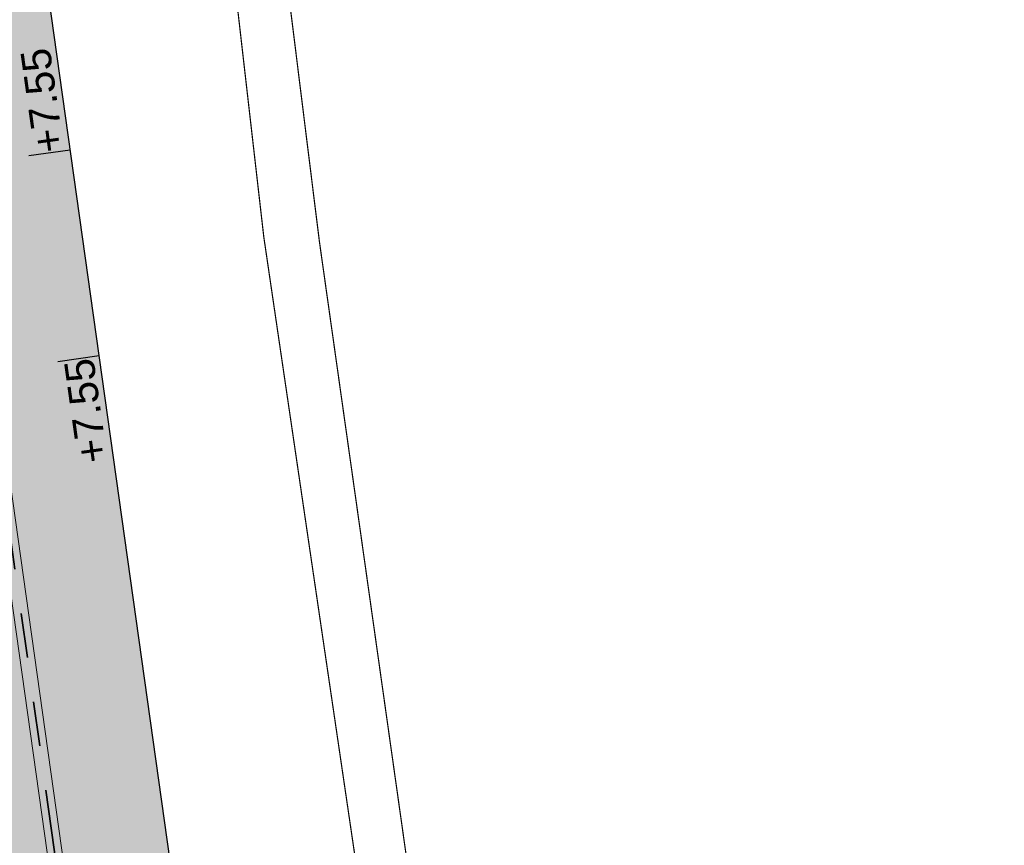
# Model space of a CAD drawing. Extents: x 98477 to 100410, y 398052 to 398969.
# Tile 8 of 256: x 98589 to 98606, y 398079 to 398093. Entities that reach past the tile are written whole.
import ezdxf
from ezdxf.enums import TextEntityAlignment as Align

# ---------------------------------------------------------------- set-up
doc = ezdxf.new("R2010")
doc.units = 0
doc.linetypes.add('RI-DWA', pattern=[9.75, 4.5, -0.75, 0.75, -0.75, 0.75, -0.75, 0.75, -0.75])
for name, color, linetype, lineweight in [('B-bestaande watergang', 150, 'Continuous', 9), ('N-KO-kantverharding', 2, 'Continuous', 25), ('N-RI-DWA hoofdriool', 24, 'RI-DWA', 35), ('N-RI-DWA hoofdriool buiswand', 24, 'Continuous', 13), ("N-VH-arcering 'MAT' grijs 251", 251, 'Continuous', 18), ('X-AL-planthoogte VERWERKT', 180, 'Continuous', 25)]:
    doc.layers.add(name, color=color, linetype=linetype, lineweight=lineweight)
doc.layers.add('X-AL-contourlijnen', color=30, linetype='Continuous', plot=False)
doc.layers.add('X-AL-hulplijn', color=30, linetype='Continuous', plot=False)
doc.styles.add('CS Annotative', font='arial.ttf')

# ---------------------------------------------------------------- blocks, each defined once
blk = doc.blocks.new('*U160')
at = {"layer": 'X-AL-hulplijn', "flags": 128}
blk.add_lwpolyline([(-0.3465938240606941, -0.04871058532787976), (0.3465938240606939, 0.04871058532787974)], dxfattribs=at)
at = {"layer": 'X-AL-planthoogte VERWERKT', "linetype": 'Continuous', "style": 'CS Annotative'}
blk.add_attdef('HOOGTE-RECHTS', text='', height=0.4999999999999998, rotation=97.99999999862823, dxfattribs=at).set_placement((1.455191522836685e-11, -5.820766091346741e-11), align=Align.MIDDLE_LEFT)
blk = doc.blocks.new('*U158')
at = {"layer": 'X-AL-hulplijn', "flags": 128}
blk.add_lwpolyline([(0.3465938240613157, 0.04871058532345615), (-0.3465938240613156, -0.04871058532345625)], dxfattribs=at)
at = {"layer": 'X-AL-planthoogte VERWERKT', "linetype": 'Continuous', "style": 'CS Annotative'}
blk.add_attdef('HOOGTE-LINKS', text='', height=0.5, rotation=97.99999999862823, dxfattribs=at).set_placement((4.365574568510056e-11, 1.164153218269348e-10), align=Align.MIDDLE_RIGHT)

msp = doc.modelspace()

# ---------------------------------------------------------------- hatches: boundary and pattern name
at = {"layer": "N-VH-arcering 'MAT' grijs 251"}
h = msp.add_hatch(color=256, dxfattribs=at)
h.dxf.hatch_style = 1
edge = h.paths.add_edge_path()
edge.add_line((98801.70985258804, 398275.5025756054), (98759.07881222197, 398269.5111736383))
edge.add_arc((98758.55691309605, 398273.2246788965), 3.749999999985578, 188.0000000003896, 277.9999999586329, ccw=False)
edge.add_line((98754.84340783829, 398272.7027797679), (98754.7320693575, 398273.4949942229))
edge.add_arc((98759.43584268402, 398274.1560664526), 4.75000000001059, 98.00000000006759, 188.0000000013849, ccw=False)
edge.add_line((98758.77477045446, 398278.859839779), (98802.64364589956, 398285.0252081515))
edge.add_arc((98800.79960231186, 398298.1462600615), 13.24999999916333, 278.0000000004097, 315.3695932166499)
edge.add_arc((98814.32101528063, 398284.7981743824), 5.750000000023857, 97.99999999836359, 135.3695932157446, ccw=False)
edge.add_line((98813.52076995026, 398290.4922157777), (98817.94515990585, 398291.114023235))
edge.add_arc((98818.74540523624, 398285.4199818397), 5.750000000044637, 8.00000000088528, 97.99999999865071, ccw=False)
edge.add_line((98824.43944663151, 398286.2202271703), (98832.12180180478, 398231.5574297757))
edge.add_arc((98824.4472242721, 398230.4788382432), 7.74999999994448, -36.90337989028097, 8.000000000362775, ccw=False)
edge.add_line((98830.64450586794, 398225.8252159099), (98822.02531955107, 398214.3469478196))
edge.add_arc((98828.62242576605, 398209.3930917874), 8.249999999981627, 143.0966201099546, 188.000000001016)
edge.add_line((98820.45271419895, 398208.2449137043), (98820.95212056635, 398204.6914527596))
edge.add_line((98820.95212056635, 398204.6914527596), (98824.98814049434, 398175.9736787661))
edge.add_line((98824.98814049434, 398175.9736787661), (98826.34507822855, 398166.3185650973))
edge.add_arc((98829.56344945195, 398166.7708776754), 3.249999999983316, 187.9999999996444, 277.9999999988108)
edge.add_line((98830.01576203, 398163.552506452), (98845.49611657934, 398165.7281284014))
edge.add_line((98845.49611657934, 398165.7281284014), (98850.05134969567, 398166.3683246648))
edge.add_line((98850.05134969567, 398166.3683246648), (98871.26042709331, 398169.349066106))
edge.add_line((98871.26042709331, 398169.349066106), (98879.77673248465, 398170.5459547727))
edge.add_line((98879.77673248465, 398170.5459547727), (98895.91810200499, 398172.8144763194))
edge.add_line((98895.91810200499, 398172.8144763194), (98895.01347684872, 398179.2512187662))
edge.add_line((98895.01347684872, 398179.2512187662), (98835.84495974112, 398170.9356259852))
edge.add_arc((98835.18388751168, 398175.6393993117), 4.749999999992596, 188.0000000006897, 277.9999999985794, ccw=False)
edge.add_line((98830.48011418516, 398174.9783270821), (98825.97718274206, 398207.0183491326))
edge.add_arc((98833.65176027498, 398208.096940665), 7.750000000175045, 143.0966201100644, 188.0000000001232, ccw=False)
edge.add_line((98827.4544786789, 398212.7505629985), (98836.07366499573, 398224.2288310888))
edge.add_arc((98829.47655878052, 398229.1826871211), 8.250000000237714, 323.096620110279, 367.9999999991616)
edge.add_line((98837.64627034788, 398230.3308652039), (98837.34238794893, 398232.4931008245))
edge.add_line((98837.34238794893, 398232.4931008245), (98837.34238780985, 398232.493100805))
edge.add_line((98837.34238780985, 398232.493100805), (98829.68786739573, 398286.9578446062))
edge.add_arc((98835.38190879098, 398287.7580899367), 5.749999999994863, 97.99999999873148, 188.0000000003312, ccw=False)
edge.add_line((98834.58166346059, 398293.452131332), (98882.50500414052, 398300.1873176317))
edge.add_arc((98883.61838894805, 398292.2651730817), 8.000000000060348, 11.632034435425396, 97.9999999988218, ccw=False)
edge.add_line((98891.45409032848, 398293.8781776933), (98890.9995, 398296.0865))
edge.add_line((98890.9995, 398296.0865), (98889.023, 398305.688))
edge.add_line((98889.023, 398305.688), (98888.557, 398307.974))
edge.add_line((98888.557, 398307.974), (98887.38477368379, 398314.7597044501))
edge.add_arc((98879.50153614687, 398313.3978799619), 8.00000000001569, -82.00000000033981, 9.801079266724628, ccw=False)
edge.add_line((98880.6149209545, 398305.475735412), (98872.94460748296, 398304.3977431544))
edge.add_arc((98872.42270835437, 398308.1112484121), 3.749999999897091, 189.4265010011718, 278.00000000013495, ccw=False)
edge.add_arc((92946.7354543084, 397324.3039467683), 6003.049999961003, 9.42650100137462, 10.61166010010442)
edge.add_line((98847.1206531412, 398429.7738954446), (98842.31285519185, 398429.0982035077))
edge.add_arc((92946.7354539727, 397324.3039467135), 5998.200000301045, 9.428546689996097, 10.613773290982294, ccw=False)
edge.add_arc((98860.08948650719, 398306.4687901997), 3.840166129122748, -81.43407539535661, 6.657381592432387, ccw=False)
edge.add_line((98860.66146879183, 398302.6714605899), (98847.18483033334, 398300.7774425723))
edge.add_line((98847.18483033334, 398300.7774425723), (98842.62959721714, 398300.1372463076))
edge.add_line((98842.62959721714, 398300.1372463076), (98820.15051205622, 398296.9780169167))
edge.add_arc((98819.35026672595, 398302.672058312), 5.749999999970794, 187.9999999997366, 277.99999999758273, ccw=False)
edge.add_line((98813.65622533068, 398301.8718129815), (98812.30624625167, 398311.4774132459))
edge.add_line((98812.30624625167, 398311.4774132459), (98811.1093575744, 398319.9937186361))
edge.add_line((98811.1093575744, 398319.9937186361), (98809.24443803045, 398333.2633107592))
edge.add_line((98809.24443803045, 398333.2633107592), (98808.67382831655, 398337.3234098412))
edge.add_line((98808.67382831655, 398337.3234098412), (98807.71353391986, 398344.1562595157))
edge.add_line((98807.71353391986, 398344.1562595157), (98807.70657526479, 398344.2057729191))
edge.add_line((98807.70657526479, 398344.2057729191), (98811.66764753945, 398344.7624653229))
edge.add_line((98811.66764753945, 398344.7624653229), (98829.49247277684, 398347.2675811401))
edge.add_line((98829.49247277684, 398347.2675811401), (98831.96814294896, 398347.6155138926))
edge.add_line((98831.96814294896, 398347.6155138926), (98831.06351779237, 398354.0522563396))
edge.add_line((98831.06351779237, 398354.0522563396), (98828.58784762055, 398353.704323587))
edge.add_line((98828.58784762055, 398353.704323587), (98810.76302238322, 398351.1992077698))
edge.add_line((98810.76302238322, 398351.1992077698), (98806.80195010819, 398350.6425153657))
edge.add_line((98806.80195010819, 398350.6425153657), (98806.79499145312, 398350.6920287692))
edge.add_line((98806.79499145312, 398350.6920287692), (98805.14616655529, 398362.4240275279))
edge.add_line((98805.14616655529, 398362.4240275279), (98805.04836903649, 398363.119893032))
edge.add_line((98805.04836903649, 398363.119893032), (98803.99065346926, 398370.6459303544))
edge.add_line((98803.99065346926, 398370.6459303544), (98802.48758397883, 398381.3408254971))
edge.add_line((98802.48758397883, 398381.3408254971), (98801.4298684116, 398388.8668628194))
edge.add_line((98801.4298684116, 398388.8668628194), (98799.92679892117, 398399.561757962))
edge.add_line((98799.92679892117, 398399.561757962), (98798.86908335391, 398407.0877952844))
edge.add_line((98798.86908335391, 398407.0877952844), (98797.36601386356, 398417.7826904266))
edge.add_line((98797.36601386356, 398417.7826904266), (98796.79540414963, 398421.8427895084))
edge.add_line((98796.79540414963, 398421.8427895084), (98795.88382033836, 398428.3290453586))
edge.add_line((98795.88382033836, 398428.3290453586), (98795.87686168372, 398428.3785587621))
edge.add_line((98795.87686168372, 398428.3785587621), (98799.83793395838, 398428.9352511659))
edge.add_line((98799.83793395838, 398428.9352511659), (98817.66275919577, 398431.4403669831))
edge.add_line((98817.66275919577, 398431.4403669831), (98820.13842936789, 398431.7882997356))
edge.add_line((98820.13842936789, 398431.7882997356), (98819.2338042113, 398438.2250421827))
edge.add_line((98819.2338042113, 398438.2250421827), (98816.75813403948, 398437.87710943))
edge.add_line((98816.75813403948, 398437.87710943), (98798.93330880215, 398435.3719936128))
edge.add_line((98798.93330880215, 398435.3719936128), (98794.9722365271, 398434.8153012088))
edge.add_line((98794.9722365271, 398434.8153012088), (98794.96527787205, 398434.8648146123))
edge.add_line((98794.96527787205, 398434.8648146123), (98793.37870452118, 398446.1538705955))
edge.add_line((98793.37870452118, 398446.1538705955), (98792.73850825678, 398450.7091037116))
edge.add_line((98792.73850825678, 398450.7091037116), (98789.33816684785, 398474.9037900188))
edge.add_line((98789.33816684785, 398474.9037900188), (98783.89169246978, 398474.1383379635))
edge.add_line((98783.89169246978, 398474.1383379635), (98786.76317609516, 398453.7066703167))
edge.add_arc((98782.05940276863, 398453.0455980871), 4.750000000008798, -82.0000000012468, 7.999999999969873, ccw=False)
edge.add_line((98782.72047499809, 398448.3418247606), (98773.11487473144, 398446.9918456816))
edge.add_line((98773.11487473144, 398446.9918456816), (98764.5985693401, 398445.7949570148))
edge.add_line((98764.5985693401, 398445.7949570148), (98743.40683266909, 398442.8166526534))
edge.add_line((98743.40683266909, 398442.8166526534), (98734.89052727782, 398441.6197639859))
edge.add_line((98734.89052727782, 398441.6197639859), (98611.80020633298, 398424.3205475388))
edge.add_line((98611.80020633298, 398424.3205475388), (98607.65702311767, 398453.8008279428))
edge.add_arc((98611.6373665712, 398454.1216500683), 3.993251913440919, 101.39182936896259, 184.6081706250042, ccw=False)
edge.add_line((98610.84862924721, 398458.0362323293), (98611.83889731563, 398458.1754054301))
edge.add_line((98611.83889731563, 398458.1754054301), (98639.5664032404, 398462.0722522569))
edge.add_line((98639.5664032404, 398462.0722522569), (98641.54693937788, 398462.3505984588))
edge.add_line((98641.54693937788, 398462.3505984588), (98659.37176461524, 398464.8557142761))
edge.add_line((98659.37176461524, 398464.8557142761), (98661.84743478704, 398465.2036470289))
edge.add_line((98661.84743478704, 398465.2036470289), (98660.94280963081, 398471.6403894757))
edge.add_line((98660.94280963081, 398471.6403894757), (98649.90132066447, 398470.0886093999))
edge.add_line((98649.90132066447, 398470.0886093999), (98624.64948491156, 398466.5396953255))
edge.add_line((98624.64948491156, 398466.5396953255), (98622.66894877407, 398466.2613491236))
edge.add_line((98622.66894877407, 398466.2613491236), (98604.84412353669, 398463.7562333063))
edge.add_line((98604.84412353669, 398463.7562333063), (98602.86358739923, 398463.4778871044))
edge.add_line((98602.86358739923, 398463.4778871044), (98594.9414428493, 398462.3645022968))
edge.add_line((98594.9414428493, 398462.3645022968), (98576.27488975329, 398459.7410893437))
edge.add_line((98576.27488975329, 398459.7410893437), (98577.17951490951, 398453.3043468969))
edge.add_line((98577.17951490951, 398453.3043468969), (98578.1697829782, 398453.4435199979))
edge.add_line((98578.1697829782, 398453.4435199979), (98598.47059208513, 398456.2943364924))
edge.add_arc((98598.79151287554, 398452.3139562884), 3.993296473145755, 11.424909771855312, 94.60953932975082, ccw=False)
edge.add_line((98602.70568277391, 398453.1049624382), (98606.84886598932, 398423.6246820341))
edge.add_line((98606.84886598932, 398423.6246820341), (98548.81915716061, 398415.4691383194))
edge.add_arc((98548.15808493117, 398420.172911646), 4.750000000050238, 188.0000000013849, 277.99999999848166, ccw=False)
edge.add_line((98543.45431160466, 398419.5118394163), (98539.76818545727, 398445.7399897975))
edge.add_line((98539.76818545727, 398445.7399897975), (98538.97597100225, 398445.6286513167))
edge.add_line((98538.97597100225, 398445.6286513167), (98538.73241807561, 398447.361620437))
edge.add_line((98538.73241807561, 398447.361620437), (98534.77134580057, 398446.8049280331))
edge.add_line((98534.77134580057, 398446.8049280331), (98536.52992450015, 398434.2919904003))
edge.add_line((98536.52992450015, 398434.2919904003), (98537.17012076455, 398429.7367572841))
edge.add_line((98537.17012076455, 398429.7367572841), (98538.39484405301, 398421.0223982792))
edge.add_line((98538.39484405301, 398421.0223982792), (98539.03504031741, 398416.467165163))
edge.add_line((98539.03504031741, 398416.467165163), (98541.02521566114, 398402.30633178))
edge.add_line((98541.02521566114, 398402.30633178), (98541.66541192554, 398397.7510986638))
edge.add_line((98541.66541192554, 398397.7510986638), (98543.65558726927, 398383.5902652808))
edge.add_line((98543.65558726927, 398383.5902652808), (98544.29578353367, 398379.0350321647))
edge.add_line((98544.29578353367, 398379.0350321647), (98545.60401068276, 398369.7265123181))
edge.add_arc((98543.87104156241, 398369.4829593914), 1.750000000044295, -82.00000000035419, 7.99999999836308, ccw=False)
edge.add_line((98544.11459448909, 398367.7499902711), (98522.47723718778, 398364.7090580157))
edge.add_line((98522.47723718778, 398364.7090580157), (98523.21485462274, 398359.4606372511))
edge.add_line((98523.21485462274, 398359.4606372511), (98545.05026553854, 398362.5294041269))
edge.add_line((98545.05026553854, 398362.5294041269), (98549.60549865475, 398363.1696003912))
edge.add_line((98549.60549865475, 398363.1696003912), (98564.16243926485, 398365.2154449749))
edge.add_arc((98564.82351149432, 398360.5116716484), 4.749999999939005, 8.000000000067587, 97.99999999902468, ccw=False)
edge.add_line((98569.5272848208, 398361.172743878), (98576.49985717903, 398311.5603136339))
edge.add_arc((98571.7960838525, 398310.8992414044), 4.749999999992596, -82.0000000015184, 7.999999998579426, ccw=False)
edge.add_line((98572.45715608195, 398306.1954680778), (98563.84182388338, 398304.9846620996))
edge.add_line((98563.84182388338, 398304.9846620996), (98559.28659076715, 398304.3444658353))
edge.add_line((98559.28659076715, 398304.3444658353), (98541.0161448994, 398301.7767221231))
edge.add_line((98541.0161448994, 398301.7767221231), (98541.7537623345, 398296.5283013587))
edge.add_line((98541.7537623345, 398296.5283013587), (98553.88454617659, 398298.2331718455))
edge.add_arc((98554.12809910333, 398296.5002027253), 1.749999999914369, 7.999999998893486, 98.0000000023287, ccw=False)
edge.add_line((98555.86106822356, 398296.7437556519), (98557.35022040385, 398286.1478873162))
edge.add_line((98557.35022040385, 398286.1478873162), (98557.99041666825, 398281.5926542))
edge.add_line((98557.99041666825, 398281.5926542), (98560.13368242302, 398266.3425259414))
edge.add_line((98560.13368242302, 398266.3425259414), (98560.77387868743, 398261.7872928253))
edge.add_line((98560.77387868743, 398261.7872928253), (98562.9171444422, 398246.5371645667))
edge.add_line((98562.9171444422, 398246.5371645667), (98563.5573407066, 398241.9819314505))
edge.add_line((98563.5573407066, 398241.9819314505), (98565.70060646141, 398226.7318031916))
edge.add_line((98565.70060646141, 398226.7318031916), (98566.34080272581, 398222.1765700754))
edge.add_line((98566.34080272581, 398222.1765700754), (98567.56552601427, 398213.4622110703))
edge.add_line((98567.56552601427, 398213.4622110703), (98568.20572227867, 398208.9069779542))
edge.add_line((98568.20572227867, 398208.9069779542), (98576.53105717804, 398149.6691420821))
edge.add_line((98576.53105717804, 398149.6691420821), (98576.55610833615, 398149.4908938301))
edge.add_line((98576.55610833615, 398149.4908938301), (98535.4599834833, 398143.7152101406))
edge.add_line((98535.4599834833, 398143.7152101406), (98536.3465161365, 398137.4072025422))
edge.add_line((98536.3465161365, 398137.4072025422), (98537.33678420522, 398137.5463756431))
edge.add_line((98537.33678420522, 398137.5463756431), (98577.44264098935, 398143.1828862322))
edge.add_line((98577.44264098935, 398143.1828862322), (98578.76478544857, 398133.7753395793))
edge.add_line((98578.76478544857, 398133.7753395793), (98538.65892866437, 398128.1388289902))
edge.add_line((98538.65892866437, 398128.1388289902), (98537.66866059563, 398127.9996558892))
edge.add_line((98537.66866059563, 398127.9996558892), (98538.57328575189, 398121.5629134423))
edge.add_line((98538.57328575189, 398121.5629134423), (98579.66941060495, 398127.3385971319))
edge.add_line((98579.66941060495, 398127.3385971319), (98579.67636925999, 398127.2890837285))
edge.add_line((98579.67636925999, 398127.2890837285), (98580.7660946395, 398119.5352847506))
edge.add_line((98580.7660946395, 398119.5352847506), (98582.57534495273, 398106.6617998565))
edge.add_line((98582.57534495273, 398106.6617998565), (98583.06245080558, 398103.1958616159))
edge.add_line((98583.06245080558, 398103.1958616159), (98584.87170111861, 398090.3223767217))
edge.add_line((98584.87170111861, 398090.3223767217), (98585.35880697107, 398086.8564384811))
edge.add_line((98585.35880697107, 398086.8564384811), (98587.16805728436, 398073.9829535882))
edge.add_line((98587.16805728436, 398073.9829535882), (98588.14928671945, 398067.0011433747))
edge.add_arc((98585.92118356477, 398066.6880038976), 2.249999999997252, -71.05267843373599, 7.999999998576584, ccw=False)
edge.add_line((98586.6517556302, 398064.5599145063), (98587.08769329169, 398064.7095716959))
edge.add_line((98587.08769329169, 398064.7095716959), (98595.76511800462, 398067.6885274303))
edge.add_line((98595.76511800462, 398067.6885274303), (98596.09256923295, 398067.8009412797))
edge.add_arc((98595.36199716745, 398069.9290306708), 2.249999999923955, 187.9999999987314, 288.947321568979, ccw=False)
edge.add_line((98593.13389401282, 398069.6158911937), (98582.46560133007, 398145.5247379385))
edge.add_arc((98587.16937465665, 398146.1858101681), 4.750000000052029, 98.00000000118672, 187.9999999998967, ccw=False)
edge.add_line((98586.50830242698, 398150.8895834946), (98609.06670264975, 398154.0599598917))
edge.add_line((98609.06670264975, 398154.0599598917), (98621.30783352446, 398156.2004915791))
edge.add_line((98621.30783352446, 398156.2004915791), (98618.71337939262, 398174.6609919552))
edge.add_line((98618.71337939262, 398174.6609919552), (98600.88855415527, 398172.155876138))
edge.add_line((98600.88855415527, 398172.155876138), (98602.70587460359, 398159.2249692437))
edge.add_line((98602.70587460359, 398159.2249692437), (98585.67326382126, 398156.8311919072))
edge.add_arc((98585.08617653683, 398161.633146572), 4.837710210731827, 189.0296070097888, 276.97039299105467, ccw=False)
edge.add_line((98580.30841826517, 398160.8738930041), (98573.6350680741, 398208.3572469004))
edge.add_line((98573.6350680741, 398208.3572469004), (98572.71652560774, 398214.8930161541))
edge.add_line((98572.71652560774, 398214.8930161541), (98570.01656744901, 398234.1042166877))
edge.add_line((98570.01656744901, 398234.1042166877), (98569.09802498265, 398240.6399859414))
edge.add_line((98569.09802498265, 398240.6399859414), (98568.63179509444, 398243.9573839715))
edge.add_line((98568.63179509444, 398243.9573839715), (98568.16556520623, 398247.2747820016))
edge.add_arc((98572.86933853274, 398247.9358542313), 4.74999999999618, 98.00000000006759, 188.0000000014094, ccw=False)
edge.add_line((98572.20826630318, 398252.6396275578), (98597.85620928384, 398256.2442108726))
edge.add_line((98597.85620928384, 398256.2442108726), (98604.39197853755, 398257.1627533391))
edge.add_line((98604.39197853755, 398257.1627533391), (98619.64210679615, 398259.3060190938))
edge.add_line((98619.64210679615, 398259.3060190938), (98626.17787604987, 398260.2245615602))
edge.add_line((98626.17787604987, 398260.2245615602), (98639.44746817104, 398262.089481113))
edge.add_line((98639.44746817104, 398262.089481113), (98639.4969815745, 398262.096439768))
edge.add_line((98639.4969815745, 398262.096439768), (98640.05367397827, 398258.1353674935))
edge.add_line((98640.05367397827, 398258.1353674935), (98641.8629242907, 398245.2618825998))
edge.add_line((98641.8629242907, 398245.2618825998), (98642.14127049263, 398243.2813464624))
edge.add_line((98642.14127049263, 398243.2813464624), (98643.25465530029, 398235.3592019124))
edge.add_line((98643.25465530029, 398235.3592019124), (98644.5767997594, 398225.9516552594))
edge.add_line((98644.5767997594, 398225.9516552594), (98646.03811731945, 398215.5538405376))
edge.add_line((98646.03811731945, 398215.5538405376), (98646.38605007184, 398213.0781703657))
edge.add_line((98646.38605007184, 398213.0781703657), (98652.82279251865, 398213.9827955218))
edge.add_line((98652.82279251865, 398213.9827955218), (98652.47485976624, 398216.4584656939))
edge.add_line((98652.47485976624, 398216.4584656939), (98651.70940771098, 398221.904940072))
edge.add_line((98651.70940771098, 398221.904940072), (98651.43106150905, 398223.8854762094))
edge.add_line((98651.43106150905, 398223.8854762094), (98649.62181119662, 398236.758961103))
edge.add_line((98649.62181119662, 398236.758961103), (98649.34346499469, 398238.7394972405))
edge.add_line((98649.34346499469, 398238.7394972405), (98646.49041642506, 398259.0399926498))
edge.add_line((98646.49041642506, 398259.0399926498), (98645.93372402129, 398263.0010649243))
edge.add_line((98645.93372402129, 398263.0010649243), (98645.98323742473, 398263.0080235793))
edge.add_line((98645.98323742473, 398263.0080235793), (98654.39783815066, 398264.1906185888))
edge.add_line((98654.39783815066, 398264.1906185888), (98722.62535253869, 398273.7793704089))
edge.add_line((98722.62535253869, 398273.7793704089), (98731.14165792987, 398274.9762590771))
edge.add_line((98731.14165792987, 398274.9762590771), (98743.97026282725, 398276.7792019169))
edge.add_arc((98744.55735011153, 398271.9772472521), 4.837710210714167, 9.02960700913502, 96.9703929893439, ccw=False)
edge.add_line((98749.33510838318, 398272.73650082), (98750.7268393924, 398262.8338201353))
edge.add_line((98750.7268393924, 398262.8338201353), (98752.41029510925, 398263.0704144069))
edge.add_line((98752.41029510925, 398263.0704144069), (98756.96552822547, 398263.7106106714))
edge.add_line((98756.96552822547, 398263.7106106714), (98772.21565648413, 398265.8538764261))
edge.add_line((98772.21565648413, 398265.8538764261), (98776.77088960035, 398266.4940726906))
edge.add_line((98776.77088960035, 398266.4940726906), (98795.98209013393, 398269.1940308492))
edge.add_line((98795.98209013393, 398269.1940308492), (98800.53732325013, 398269.8342271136))
edge.add_line((98800.53732325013, 398269.8342271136), (98802.46834598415, 398270.1056146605))
edge.add_line((98802.46834598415, 398270.1056146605), (98801.70985258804, 398275.5025756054))
edge = h.paths.add_edge_path(flags=16)
edge.add_line((98744.0622075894, 398333.4636472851), (98751.98435213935, 398334.5770320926))
edge.add_line((98751.98435213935, 398334.5770320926), (98753.96600319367, 398334.8555349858))
edge.add_line((98753.96600319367, 398334.8555349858), (98764.36270300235, 398336.316695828))
edge.add_line((98764.36270300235, 398336.316695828), (98764.36270299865, 398336.3166958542))
edge.add_line((98764.36270299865, 398336.3166958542), (98766.34323913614, 398336.5950420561))
edge.add_line((98766.34323913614, 398336.5950420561), (98774.26538368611, 398337.7084268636))
edge.add_line((98774.26538368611, 398337.7084268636), (98774.24729118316, 398337.8371617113))
edge.add_line((98774.24729118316, 398337.8371617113), (98802.48973650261, 398341.8063785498))
edge.add_line((98802.48973650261, 398341.8063785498), (98803.0185942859, 398338.0433598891))
edge.add_line((98803.0185942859, 398338.0433598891), (98808.47417984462, 398299.2248515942))
edge.add_arc((98800.79960231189, 398298.1462600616), 7.750000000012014, -82.00000000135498, 8.000000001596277, ccw=False)
edge.add_line((98801.87819384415, 398290.4716825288), (98771.96746476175, 398286.2680036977))
edge.add_line((98771.96746476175, 398286.2680036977), (98767.41223164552, 398285.6278074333))
edge.add_line((98767.41223164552, 398285.6278074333), (98755.13290759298, 398283.9020609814))
edge.add_line((98755.13290759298, 398283.9020609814), (98746.61660220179, 398282.7051723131))
edge.add_line((98746.61660220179, 398282.7051723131), (98730.37620587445, 398280.4227334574))
edge.add_line((98730.37620587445, 398280.4227334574), (98721.85990048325, 398279.2258447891))
edge.add_line((98721.85990048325, 398279.2258447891), (98654.3282516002, 398269.7348904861))
edge.add_arc((98653.66717937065, 398274.4386638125), 4.749999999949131, 187.9999999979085, 277.9999999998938, ccw=False)
edge.add_line((98648.96340604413, 398273.7775915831), (98644.1340994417, 398308.1398935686))
edge.add_line((98644.1340994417, 398308.1398935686), (98642.93721077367, 398316.6561989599))
edge.add_line((98642.93721077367, 398316.6561989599), (98640.29988051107, 398335.4217788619))
edge.add_line((98640.29988051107, 398335.4217788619), (98638.12129075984, 398335.1155980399))
edge.add_line((98638.12129075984, 398335.1155980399), (98637.23004949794, 398334.990342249))
edge.add_line((98637.23004949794, 398334.990342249), (98635.05145974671, 398334.6841614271))
edge.add_line((98635.05145974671, 398334.6841614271), (98635.74036659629, 398329.7823344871))
edge.add_line((98635.74036659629, 398329.7823344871), (98636.93725526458, 398321.266029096))
edge.add_line((98636.93725526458, 398321.266029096), (98638.384655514, 398310.967241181))
edge.add_line((98638.384655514, 398310.967241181), (98639.02485177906, 398306.4120080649))
edge.add_line((98639.02485177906, 398306.4120080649), (98641.16811753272, 398291.1618798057))
edge.add_line((98641.16811753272, 398291.1618798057), (98642.36500620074, 398282.6455744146))
edge.add_line((98642.36500620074, 398282.6455744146), (98643.71498527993, 398273.0399741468))
edge.add_arc((98639.01121195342, 398272.3789019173), 4.749999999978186, -82.00000000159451, 7.999999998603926, ccw=False)
edge.add_line((98639.67228418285, 398267.6751285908), (98619.32227537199, 398264.8151213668))
edge.add_line((98619.32227537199, 398264.8151213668), (98614.27190822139, 398264.1053385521))
edge.add_line((98614.27190822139, 398264.1053385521), (98593.92189940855, 398261.2453313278))
edge.add_arc((98593.26082717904, 398265.9491046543), 4.750000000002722, 188.0000000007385, 277.9999999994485, ccw=False)
edge.add_line((98588.55705385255, 398265.2880324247), (98581.77932383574, 398313.5140873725))
edge.add_line((98581.77932383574, 398313.5140873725), (98580.58243516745, 398322.0303927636))
edge.add_line((98580.58243516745, 398322.0303927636), (98575.23122943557, 398360.1062000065))
edge.add_line((98575.23122943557, 398360.1062000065), (98574.59103317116, 398364.6614331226))
edge.add_line((98574.59103317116, 398364.6614331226), (98572.66348572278, 398378.3766458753))
edge.add_line((98572.66348572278, 398378.3766458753), (98571.18825085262, 398388.8734874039))
edge.add_line((98571.18825085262, 398388.8734874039), (98568.51612731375, 398407.8866343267))
edge.add_arc((98573.21990064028, 398408.5477065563), 4.750000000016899, 97.9999999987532, 188.0000000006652, ccw=False)
edge.add_line((98572.55882841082, 398413.2514798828), (98607.11918401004, 398418.1086211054))
edge.add_line((98607.11918401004, 398418.1086211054), (98607.61431804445, 398418.1782076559))
edge.add_line((98607.61431804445, 398418.1782076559), (98611.58353488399, 398389.9357623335))
edge.add_line((98611.58353488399, 398389.9357623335), (98611.454800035, 398389.9176698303))
edge.add_line((98611.454800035, 398389.9176698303), (98613.2640503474, 398377.0441849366))
edge.add_line((98613.2640503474, 398377.0441849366), (98613.33363689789, 398376.5490509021))
edge.add_line((98613.33363689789, 398376.5490509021), (98626.20712179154, 398378.3583012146))
edge.add_line((98626.20712179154, 398378.3583012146), (98628.18765792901, 398378.6366474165))
edge.add_line((98628.18765792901, 398378.6366474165), (98636.10980247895, 398379.7500322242))
edge.add_line((98636.10980247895, 398379.7500322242), (98648.36932117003, 398381.4729952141))
edge.add_line((98648.36932117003, 398381.4729952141), (98647.4646960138, 398387.9097376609))
edge.add_line((98647.4646960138, 398387.9097376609), (98634.59121112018, 398386.1004873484))
edge.add_line((98634.59121112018, 398386.1004873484), (98632.49184281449, 398385.8054403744))
edge.add_line((98632.49184281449, 398385.8054403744), (98619.73719008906, 398384.0128908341))
edge.add_line((98619.73719008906, 398384.0128908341), (98617.50908693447, 398383.6997513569))
edge.add_line((98617.50908693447, 398383.6997513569), (98612.56565838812, 398418.8740731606))
edge.add_line((98612.56565838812, 398418.8740731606), (98613.06079242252, 398418.943659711))
edge.add_line((98613.06079242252, 398418.943659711), (98667.57504960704, 398426.6051389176))
edge.add_line((98667.57504960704, 398426.6051389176), (98722.08930679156, 398434.2666181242))
edge.add_line((98722.08930679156, 398434.2666181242), (98726.14940587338, 398434.8372278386))
edge.add_line((98726.14940587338, 398434.8372278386), (98759.42241298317, 398439.51344403))
edge.add_line((98759.42241298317, 398439.51344403), (98763.48251206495, 398440.084053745))
edge.add_line((98763.48251206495, 398440.084053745), (98783.48592705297, 398442.8953503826))
edge.add_arc((98784.14699928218, 398438.191577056), 4.750000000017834, 8.000000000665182, 97.99999999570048, ccw=False)
edge.add_line((98788.85077260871, 398438.8526492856), (98795.6145853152, 398390.7256211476))
edge.add_arc((98790.91081198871, 398390.064548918), 4.749999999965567, -82.00000000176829, 8.000000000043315, ccw=False)
edge.add_line((98791.57188421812, 398385.3607755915), (98787.36324492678, 398384.7692899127))
edge.add_line((98787.36324492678, 398384.7692899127), (98774.48976003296, 398382.9600396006))
edge.add_line((98774.48976003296, 398382.9600396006), (98766.12199485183, 398381.7840268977))
edge.add_line((98766.12199485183, 398381.7840268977), (98766.07248144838, 398381.7770682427))
edge.add_line((98766.07248144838, 398381.7770682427), (98764.94517930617, 398389.7982395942))
edge.add_line((98764.94517930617, 398389.7982395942), (98762.09213076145, 398410.0987350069))
edge.add_line((98762.09213076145, 398410.0987350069), (98761.95295766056, 398411.0890030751))
edge.add_line((98761.95295766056, 398411.0890030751), (98755.5162152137, 398410.1843779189))
edge.add_line((98755.5162152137, 398410.1843779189), (98755.65538831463, 398409.1941098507))
edge.add_line((98755.65538831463, 398409.1941098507), (98758.50843688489, 398388.893614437))
edge.add_line((98758.50843688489, 398388.893614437), (98759.63573900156, 398380.8724430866))
edge.add_line((98759.63573900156, 398380.8724430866), (98759.5862255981, 398380.8654844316))
edge.add_line((98759.5862255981, 398380.8654844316), (98748.79230364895, 398379.3484976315))
edge.add_line((98748.79230364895, 398379.3484976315), (98744.23707053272, 398378.7083013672))
edge.add_line((98744.23707053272, 398378.7083013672), (98741.31577972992, 398378.2977407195))
edge.add_line((98741.31577972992, 398378.2977407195), (98735.86930535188, 398377.532288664))
edge.add_line((98735.86930535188, 398377.532288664), (98732.94801454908, 398377.1217280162))
edge.add_line((98732.94801454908, 398377.1217280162), (98728.39278143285, 398376.4815317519))
edge.add_line((98728.39278143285, 398376.4815317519), (98718.31915239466, 398375.0657755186))
edge.add_arc((98720.44154218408, 398359.9641874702), 15.25000000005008, 97.9999999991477, 128.0000000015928)
edge.add_line((98711.052704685, 398371.9813514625), (98707.24934533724, 398369.0098414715))
edge.add_line((98707.24934533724, 398369.0098414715), (98710.51235115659, 398364.8333844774))
edge.add_line((98710.51235115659, 398364.8333844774), (98713.62044188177, 398367.261691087))
edge.add_arc((98721.25410813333, 398357.3241039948), 12.53110121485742, 99.37790491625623, 127.53006232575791, ccw=False)
edge.add_line((98719.21222162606, 398369.6877279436), (98728.55711414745, 398371.001066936))
edge.add_line((98728.55711414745, 398371.001066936), (98733.11234726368, 398371.6412632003))
edge.add_line((98733.11234726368, 398371.6412632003), (98743.90626921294, 398373.1582500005))
edge.add_line((98743.90626921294, 398373.1582500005), (98752.42257460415, 398374.3551386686))
edge.add_line((98752.42257460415, 398374.3551386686), (98763.21649655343, 398375.8721254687))
edge.add_line((98763.21649655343, 398375.8721254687), (98767.77172966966, 398376.512321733))
edge.add_line((98767.77172966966, 398376.512321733), (98793.32064568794, 398380.102987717))
edge.add_arc((98793.7681908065, 398376.2908113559), 3.838357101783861, 9.304190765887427, 96.69580920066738, ccw=False)
edge.add_line((98797.55605007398, 398376.9113815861), (98799.60189465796, 398362.3544409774))
edge.add_line((98799.60189465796, 398362.3544409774), (98801.64078058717, 398347.8470137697))
edge.add_line((98801.64078058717, 398347.8470137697), (98801.71036713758, 398347.3518797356))
edge.add_line((98801.71036713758, 398347.3518797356), (98773.46792181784, 398343.3826628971))
edge.add_line((98773.46792181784, 398343.3826628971), (98773.36075853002, 398344.1451693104))
edge.add_line((98773.36075853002, 398344.1451693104), (98770.8850883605, 398343.7972365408))
edge.add_line((98770.8850883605, 398343.7972365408), (98758.01160346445, 398341.9879862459))
edge.add_line((98758.01160346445, 398341.9879862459), (98756.03106732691, 398341.7096400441))
edge.add_line((98756.03106732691, 398341.7096400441), (98743.15758242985, 398339.900389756))
edge.add_line((98743.15758242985, 398339.900389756), (98743.15758243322, 398339.9003897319))
edge.add_line((98743.15758243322, 398339.9003897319), (98742.16731436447, 398339.761216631))
edge.add_line((98742.16731436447, 398339.761216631), (98743.07193952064, 398333.3244741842))
edge.add_line((98743.07193952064, 398333.3244741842), (98744.0622075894, 398333.4636472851))
edge = h.paths.add_edge_path(flags=16)
edge.add_line((98545.99047331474, 398402.9031704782), (98545.73996173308, 398404.6856530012))
edge.add_arc((98550.44373505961, 398405.3467252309), 4.750000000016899, 98.00000000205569, 188.0000000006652, ccw=False)
edge.add_line((98549.78266282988, 398410.0504985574), (98557.70480737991, 398411.1638833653))
edge.add_arc((98558.36587960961, 398406.4601100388), 4.750000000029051, 8.000000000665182, 98.00000000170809, ccw=False)
edge.add_line((98563.06965293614, 398407.1211822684), (98563.35495779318, 398405.0911327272))
edge.add_line((98563.35495779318, 398405.0911327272), (98565.09462155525, 398392.7127818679))
edge.add_line((98565.09462155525, 398392.7127818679), (98565.44255430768, 398390.237111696))
edge.add_line((98565.44255430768, 398390.237111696), (98567.18221806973, 398377.8587608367))
edge.add_line((98567.18221806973, 398377.8587608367), (98567.46752292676, 398375.8287112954))
edge.add_arc((98562.76374960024, 398375.1676390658), 4.749999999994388, -82.00000000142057, 7.9999999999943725, ccw=False)
edge.add_line((98563.42482182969, 398370.4638657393), (98555.50267727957, 398369.3504809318))
edge.add_arc((98554.84160505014, 398374.0542542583), 4.749999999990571, 187.9999999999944, 277.99999999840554, ccw=False)
edge.add_line((98550.13783172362, 398373.3931820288), (98549.88732014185, 398375.1756645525))
edge.add_line((98549.88732014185, 398375.1756645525), (98548.07806982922, 398388.0491494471))
edge.add_line((98548.07806982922, 398388.0491494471), (98547.79972362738, 398390.0296855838))
edge.add_line((98547.79972362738, 398390.0296855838), (98545.99047331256, 398402.9031704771))
edge = h.paths.add_edge_path(flags=16)
edge.add_line((98580.97427237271, 398279.7231952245), (98580.69592617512, 398281.7037313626))
edge.add_line((98580.69592617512, 398281.7037313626), (98579.23460861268, 398292.1015460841))
edge.add_line((98579.23460861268, 398292.1015460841), (98578.55961907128, 398296.9043462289))
edge.add_arc((98573.85584574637, 398296.2432739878), 4.750000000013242, 8.000000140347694, 98.00000000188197)
edge.add_line((98573.19477351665, 398300.9470473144), (98565.5697093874, 398299.8754144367))
edge.add_arc((98566.23078161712, 398295.1716411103), 4.749999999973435, 98.00000000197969, 186.1903587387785)
edge.add_line((98561.5084782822, 398294.6594387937), (98561.50613232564, 398294.659109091))
edge.add_line((98561.50613232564, 398294.659109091), (98563.66331539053, 398279.3099540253))
edge.add_line((98563.66331539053, 398279.3099540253), (98563.94166159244, 398277.329417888))
edge.add_line((98563.94166159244, 398277.329417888), (98566.09884465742, 398261.9802628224))
edge.add_line((98566.09884465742, 398261.9802628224), (98566.10119061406, 398261.980592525))
edge.add_arc((98570.78174201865, 398262.7898752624), 4.749999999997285, 189.8096412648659, 277.9999999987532)
edge.add_line((98571.4428142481, 398258.0861019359), (98579.06787837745, 398259.1577348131))
edge.add_arc((98578.406806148, 398263.8615081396), 4.749999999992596, 277.9999999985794, 367.9999999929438)
edge.add_line((98583.11057947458, 398264.5225803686), (98582.43558993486, 398269.325380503))
edge.add_line((98582.43558993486, 398269.325380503), (98580.97427237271, 398279.7231952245))
edge = h.paths.add_edge_path(flags=16)
edge.add_line((98615.08128089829, 398162.7819088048), (98614.48868373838, 398166.998456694))
edge.add_arc((98612.75571461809, 398166.7549037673), 1.749999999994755, 8.000000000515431, 98.00000000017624)
edge.add_line((98612.51216169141, 398168.4878728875), (98608.55108941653, 398167.9311804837))
edge.add_arc((98608.79464234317, 398166.1982113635), 1.749999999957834, 97.99999999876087, 188.000000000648)
edge.add_line((98607.06167322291, 398165.9546584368), (98607.65427038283, 398161.7381105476))
edge.add_arc((98609.38723950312, 398161.9816634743), 1.749999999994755, 188.0000000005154, 277.999999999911)
edge.add_line((98609.6307924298, 398160.248694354), (98613.59186470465, 398160.8053867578))
edge.add_arc((98613.348311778, 398162.5383558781), 1.749999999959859, 277.9999999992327, 368.0000000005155)

# ---------------------------------------------------------------- linework, layer by layer
at = {"layer": 'B-bestaande watergang', "const_width": 0.02, "flags": 128}
for points in [[(98597.59612671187, 398075.4613155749), (98596.67888822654, 398074.7213720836), (98596.38890826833, 398074.8183122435), (98594.311, 398089.516), (98591.978, 398108.283), (98589.732, 398121.448), (98589.819, 398122.297), (98590.435, 398122.576), (98600.067, 398124.621), (98618.143, 398128.526), (98640.041, 398133.169), (98642.024, 398133.723), (98642.6, 398134.013), (98642.848, 398134.774), (98642.753, 398138.402), (98641.685, 398148.271), (98637.862, 398174.75), (98635.90089038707, 398190.5849558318)], [(98598.224, 398074.683), (98597.091, 398073.769), (98596.613, 398073.689), (98595.67055898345, 398074.0040575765), (98593.376, 398089.595), (98591.237, 398108.248), (98588.971, 398121.505), (98588.937, 398122.774), (98590.349, 398123.509), (98599.973, 398125.758), (98617.979, 398129.214), (98640.027, 398133.957), (98641.655, 398134.037), (98642.139, 398134.415), (98642.2, 398135.422), (98641.944, 398138.518), (98641.076, 398148.468), (98637.177, 398174.818), (98635.13333560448, 398190.538615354)]]:
    msp.add_lwpolyline(points, dxfattribs=at)
at = {"layer": 'N-KO-kantverharding', "flags": 128}
msp.add_lwpolyline([(98597.054, 398068.131), (98596.09256923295, 398067.8009412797, -0.4713496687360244), (98593.13389401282, 398069.6158911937), (98582.46560133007, 398145.5247379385, -0.4142135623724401), (98586.50830242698, 398150.8895834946), (98609.06670264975, 398154.0599598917), (98621.30783352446, 398156.2004915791), (98618.71337939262, 398174.6609919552), (98600.88855415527, 398172.155876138), (98602.70587460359, 398159.2249692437), (98585.67326382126, 398156.8311919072, -0.4037257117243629), (98580.30841826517, 398160.8738930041), (98573.6350680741, 398208.3572469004)], format="xyb", dxfattribs=at)
at = {"layer": 'N-RI-DWA hoofdriool'}
msp.add_lwpolyline([(98581.57274291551, 398138.2256922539), (98590.95248802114, 398071.4853379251)], dxfattribs=at)
at = {"layer": 'N-RI-DWA hoofdriool buiswand', "flags": 128}
for points in [[(98581.44895940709, 398138.2082956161), (98590.82870451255, 398071.4679412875)], [(98581.69652642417, 398138.2430888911), (98591.07627152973, 398071.5027345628)]]:
    msp.add_lwpolyline(points, dxfattribs=at)
at = {"layer": 'X-AL-contourlijnen', "flags": 128}
msp.add_lwpolyline([(98579.67636925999, 398127.2890837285), (98580.7660946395, 398119.5352847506), (98582.57534495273, 398106.6617998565), (98583.06245080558, 398103.1958616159), (98584.87170111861, 398090.3223767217), (98585.35880697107, 398086.8564384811), (98587.16805728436, 398073.9829535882), (98588.14928671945, 398067.0011433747, -0.3592961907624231), (98586.6517556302, 398064.5599145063), (98587.08769329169, 398064.7095716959), (98595.76511800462, 398067.6885274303), (98596.09256923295, 398067.8009412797, -0.4713496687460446), (98593.13389401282, 398069.6158911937), (98582.46560133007, 398145.5247379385, -0.4142135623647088)], format="xyb", dxfattribs=at)

# ---------------------------------------------------------------- block references
at = {"layer": 'X-AL-planthoogte VERWERKT'}
for name, p, values in [('*U160', (98589.7735280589, 398091.0112835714), {'HOOGTE-RECHTS': '+7.55'}), ('*U158', (98590.26063391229, 398087.5453453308), {'HOOGTE-LINKS': '+7.55'})]:
    msp.add_blockref(name, p, dxfattribs=at).add_auto_attribs(values)

doc.saveas('drawing.dxf')
